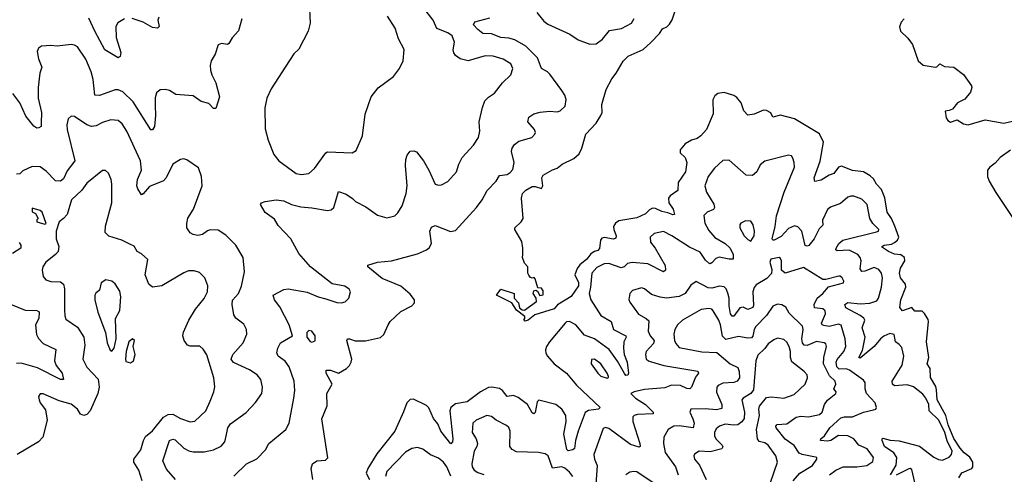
# Model space of a CAD drawing. Extents: x 1892934 to 2008621, y 567149 to 683290.
# Tile 213 of 256: x 1968255 to 1974557, y 640398 to 643308. Entities that reach past the tile are written whole.
import ezdxf

# ---------------------------------------------------------------- set-up
doc = ezdxf.new("R2010")
doc.units = 0

msp = doc.modelspace()

# ---------------------------------------------------------------- linework, layer by layer
at = {"layer": '0CON20XD'}
for points in [[(1970107.6, 643422.4), (1970113.9, 643286.1), (1970100.6, 643235), (1970041.1, 643118.9), (1970010.5, 643089.5), (1969959, 643011), (1969864.2, 642865), (1969836.8, 642805), (1969824.2, 642744.2), (1969825, 642610), (1969845, 642537.5), (1969881.4, 642445), (1969914, 642404), (1970025, 642324.4), (1970056.4, 642316.4)], [(1969625.7, 640385), (1969706.2, 640463.8), (1969772.9, 640497.1), (1969828, 640555), (1969849.2, 640595), (1969959.2, 640685), (1969980, 640725), (1970010, 640885), (1970016.9, 640935), (1970010.8, 640995), (1969979.4, 641085), (1969955, 641121.4), (1969910, 641155), (1969900.6, 641175), (1969906.7, 641205), (1969925, 641240), (1970000, 641285), (1969978.8, 641355), (1969920, 641470), (1969885, 641514), (1969877.5, 641545), (1969945, 641580.8), (1969974.2, 641585.8), (1970095, 641564.4), (1970165, 641533.8), (1970215, 641521.8), (1970285, 641498.1), (1970314.1, 641495.9), (1970337.3, 641502.7), (1970362.5, 641525), (1970372.5, 641565), (1970363, 641583), (1970335, 641601.2), (1970255, 641618), (1970116.8, 641726.8), (1970042.1, 641812.1), (1969989.4, 641905), (1969909.8, 641989.8), (1969885, 642031.4), (1969825, 642074.2), (1969796.7, 642125), (1969802.5, 642135), (1969825.8, 642144.2), (1969895.7, 642154.3), (1969945, 642147.8), (1969995, 642125.6), (1970055, 642110), (1970125, 642104.3), (1970225, 642085.8), (1970249.4, 642090.6), (1970266.2, 642105), (1970295, 642208), (1970345, 642190.9), (1970385, 642163.5), (1970405, 642143.8), (1970471.1, 642111.1), (1970545, 642056.2), (1970605, 642040), (1970656.8, 642053.2), (1970675, 642071.2), (1970703.1, 642116.9), (1970728.5, 642195), (1970735.4, 642245), (1970723.9, 642373.9), (1970726.1, 642413.9), (1970735, 642440.8), (1970755, 642465.6), (1970777.6, 642467.6), (1970795, 642462), (1970838.9, 642405), (1970874.4, 642345), (1970915, 642256.2), (1970935, 642248.8), (1970955, 642252), (1970995, 642272.5), (1971051.2, 642335), (1971066.1, 642383.9), (1971086.7, 642425), (1971158.8, 642505), (1971191.2, 642555), (1971200, 642595), (1971196, 642655), (1971216.5, 642745), (1971232.2, 642787.8), (1971255, 642812.5), (1971293.2, 642836.8), (1971345, 642904), (1971398.6, 642955), (1971412.2, 642995), (1971398.9, 643025), (1971349.2, 643055), (1971284.6, 643075.4), (1971235, 643076.2), (1971125.3, 643044.7), (1971075, 643056.8), (1971045, 643078.8), (1971033.3, 643095), (1971029.6, 643115), (1971038.2, 643165), (1971022.2, 643205), (1970995, 643224.5), (1970925, 643251.9), (1970901.8, 643305), (1970841.5, 643381.5)], [(1974266.2, 640375), (1974285, 640406.2), (1974349.1, 640435), (1974355.3, 640445), (1974354.8, 640475), (1974337.1, 640507.1), (1974300.7, 640535), (1974275, 640564.2), (1974235, 640628), (1974196.9, 640715), (1974182.2, 640775), (1974126.8, 640875), (1974122.2, 640937.8), (1974118.9, 640958.9), (1974085, 641018.1), (1974083.5, 641075), (1974063.2, 641105), (1974073.4, 641145), (1974059.8, 641245), (1974072.2, 641375), (1974068.8, 641388.8), (1974047.2, 641427.3), (1974032, 641442), (1973985, 641442.5), (1973965, 641466.7), (1973905, 641443.3), (1973888.5, 641465), (1973895.5, 641515), (1973926.1, 641595), (1973923.9, 641615), (1973892.3, 641655), (1973886.7, 641685), (1973891.9, 641718.1), (1973920, 641765), (1973917.8, 641785), (1973895, 641802.2), (1973855, 641807.7), (1973815, 641824.1), (1973772, 641855), (1973788.8, 641865), (1973835, 641871.9), (1973855, 641881.4), (1973873.2, 641896.8), (1973881, 641915), (1973857.3, 641987.3), (1973834.7, 642035), (1973806.8, 642075), (1973792.7, 642167.3), (1973770.2, 642220.2), (1973738.6, 642255), (1973719.8, 642289.8), (1973698.7, 642308.7), (1973655, 642334.6), (1973585, 642342.6), (1973515, 642370.9), (1973495.5, 642364.5), (1973466, 642324), (1973435, 642313.8), (1973385, 642281.4), (1973345, 642273.3), (1973340.8, 642295), (1973377.6, 642402.4), (1973398.9, 642525), (1973375, 642576.7), (1973215, 642674.4), (1973125, 642696.2), (1973075, 642684.4), (1973062.2, 642712.2), (1973035, 642727.5), (1973015, 642729.2), (1972955, 642702.5), (1972915, 642698), (1972890, 642725), (1972872.5, 642775), (1972845, 642810), (1972825, 642823.3), (1972765, 642842), (1972724.3, 642835.7), (1972705, 642820), (1972691.2, 642795), (1972692.5, 642705), (1972650, 642605), (1972614.5, 642565.5), (1972591.4, 642548.6), (1972555, 642537.1), (1972515, 642512.5), (1972481.4, 642475), (1972482.9, 642455), (1972514.7, 642425), (1972525.2, 642395), (1972517.4, 642335), (1972468.8, 642265), (1972467.1, 642215), (1972418.8, 642181.2), (1972408.2, 642165), (1972409.2, 642135), (1972437.9, 642095), (1972445, 642060), (1972435, 642058), (1972402.5, 642072.5), (1972365, 642079.3), (1972325, 642098.8), (1972305, 642100.9), (1972285, 642091.6), (1972259.7, 642065), (1972205, 642039.8), (1972090.4, 642019.6), (1972067.8, 642005), (1972055.6, 641985), (1972056.9, 641965), (1972072.5, 641925), (1972070.8, 641909.2), (1972055, 641903.1), (1971995, 641914.1), (1971979.9, 641910.1), (1971972.3, 641897.7), (1971965, 641842.7), (1971955, 641830.9), (1971933.6, 641823.6), (1971909.9, 641810.1), (1971885, 641774.8), (1971840.4, 641739.6), (1971822.7, 641715), (1971808.9, 641675), (1971831.6, 641625), (1971831.8, 641605), (1971785, 641537.1), (1971698.1, 641481.9), (1971675, 641458), (1971552.3, 641417.7), (1971510, 641385), (1971487.5, 641377.5), (1971481.2, 641385), (1971488.8, 641395), (1971488.8, 641408.8), (1971435, 641448), (1971404.6, 641494.6), (1971306.2, 641545), (1971335, 641582.9), (1971420, 641555), (1971420, 641525), (1971448.6, 641495), (1971453.3, 641463.3), (1971470.5, 641450.5), (1971485, 641448.1), (1971563.8, 641505), (1971561.2, 641525), (1971541.2, 641555), (1971545, 641572.5), (1971557.5, 641577.5), (1971569.3, 641569.3), (1971585, 641542.5), (1971605, 641547.5), (1971605, 641572.5), (1971595, 641590), (1971571.7, 641591.7), (1971555, 641650), (1971547, 641657), (1971535, 641652.5), (1971525, 641657.5), (1971513, 641673), (1971507.5, 641685), (1971507, 641727), (1971485, 641750), (1971474, 641785), (1971474.3, 641805.7), (1971476, 641845), (1971468.8, 641888.8), (1971423.3, 641965), (1971423.9, 641976.1), (1971465, 642013.8), (1971478.1, 642035), (1971465.8, 642165), (1971474.2, 642195), (1971495, 642215.8), (1971535, 642240), (1971555, 642241.2), (1971595, 642227.5), (1971603.3, 642245), (1971596.7, 642295), (1971606.1, 642313.9), (1971665, 642347.5), (1971695, 642356.7), (1971727.7, 642382.3), (1971800.9, 642419.1), (1971835, 642450), (1971853.3, 642485), (1971877.5, 642575), (1971945.3, 642644.7), (1971975.5, 642695), (1971982.2, 642715), (1971982, 642765), (1972009, 642861), (1972045, 642930), (1972072.2, 642965), (1972116.9, 643043.1), (1972149.2, 643075), (1972245, 643117.9), (1972295, 643162.2), (1972350.8, 643219.2), (1972369.5, 643250.5), (1972396.5, 643263.5), (1972415, 643280.5), (1972432.1, 643307.9), (1972456.3, 643385)], [(1971565, 643354.4), (1971609.3, 643299.3), (1971635, 643280), (1971775.4, 643215.4), (1971829.2, 643179.2), (1971905, 643151.9), (1971945, 643153.8), (1971985, 643184), (1972030.6, 643239.4), (1972107.3, 643252.7), (1972170, 643285), (1972188.8, 643315)], [(1969675.9, 643314.1), (1969655, 643236.2), (1969615, 643191.2), (1969592.5, 643155), (1969585, 643150), (1969546.4, 643156.4), (1969525, 643147.5), (1969505, 643087.5), (1969481.2, 643045), (1969474, 643015), (1969476.2, 642985), (1969484.4, 642954.4), (1969510.8, 642905), (1969534.2, 642815), (1969510, 642740), (1969495, 642738.8), (1969465, 642770.8), (1969415.5, 642785.5), (1969365, 642820), (1969255, 642830), (1969213.9, 642853.9), (1969185, 642861.2), (1969155, 642858.8), (1969130.3, 642839.7), (1969121.8, 642808.2), (1969121.3, 642758.7), (1969123.8, 642695), (1969117.7, 642625), (1969105, 642602.5), (1969095, 642603.1), (1968981.7, 642781.7), (1968915, 642846.1), (1968885, 642858.2), (1968865, 642858.2), (1968765, 642823.1), (1968735.5, 642825.5), (1968725.4, 642925), (1968712.9, 642975), (1968677.9, 643055), (1968625, 643134.3), (1968605, 643145.7), (1968585, 643148.5), (1968495, 643138.9), (1968455, 643142.9), (1968395, 643138), (1968374.4, 643125.6), (1968366, 643105), (1968375, 643057.5), (1968397.1, 643005), (1968383.8, 642965), (1968372.5, 642875), (1968372.7, 642805), (1968394.6, 642715), (1968392.9, 642647.1), (1968393.3, 642625), (1968377.5, 642615), (1968364.3, 642614.3), (1968345, 642626), (1968295, 642690.8), (1968256, 642775), (1968211.6, 642835)], [(1968925, 643312.9), (1968882.8, 643287.2), (1968869.4, 643265), (1968873.2, 643195), (1968901.8, 643098.2), (1968898, 643072), (1968885, 643064), (1968800.5, 643115), (1968734.7, 643235), (1968698.3, 643318.3)], [(1969145.6, 643325), (1969139.2, 643305), (1969148, 643265), (1969136.2, 643253.8), (1969105, 643258), (1969045, 643292.9), (1968975, 643316.6)], [(1970056.4, 642316.4), (1970105, 642322.7), (1970142.5, 642355), (1970214.3, 642455), (1970225, 642461.9), (1970383.6, 642456.4), (1970409.5, 642470.5), (1970450, 642565), (1970465.8, 642704.2), (1970505.4, 642814.6), (1970549.1, 642870.9), (1970646.7, 642945), (1970686.7, 642995), (1970710, 643045), (1970716.4, 643116.4), (1970680, 643185), (1970658.8, 643255), (1970610, 643330)], [(1970131.1, 640365), (1970121.3, 640435), (1970130, 640465), (1970156.7, 640483.3), (1970212.6, 640487.4), (1970227.1, 640502.9), (1970187.9, 640752.1), (1970222.8, 640837.2), (1970220.4, 640915), (1970255.6, 640975), (1970216.4, 641045), (1970215.7, 641064.3), (1970245, 641065.4), (1970295, 641044.7), (1970346.7, 641075), (1970365.6, 641095), (1970377.5, 641115), (1970380.5, 641135), (1970348.8, 641255), (1970352.5, 641265), (1970365, 641266), (1970402.3, 641252.3), (1970468.5, 641251.5), (1970565, 641274.2), (1970585, 641292.5), (1970614, 641355), (1970626.2, 641375), (1970695, 641440), (1970765, 641476.7), (1970781.2, 641495), (1970781.2, 641515), (1970755, 641551.2), (1970695, 641602), (1970575, 641650.9), (1970483.3, 641725), (1970483.6, 641736.4), (1970545, 641755.7), (1970635, 641764.4), (1970800.3, 641809.7), (1970858.8, 641835), (1970875, 641848), (1970890, 641875), (1970879.2, 641955), (1970890.3, 641979.7), (1970915, 641990), (1971013.2, 641953.2), (1971045, 641958.6), (1971178.5, 642105), (1971215, 642154.3), (1971247.3, 642215), (1971305.5, 642275), (1971325, 642311.4), (1971375, 642317.1), (1971395, 642329.2), (1971410.7, 642349.3), (1971418.8, 642395), (1971402.4, 642465), (1971406.5, 642485), (1971421, 642509), (1971449.2, 642530.8), (1971532, 642555), (1971552.9, 642575), (1971556.8, 642586.8), (1971550.8, 642605), (1971507.5, 642655), (1971514, 642685), (1971546.2, 642705), (1971585.5, 642715.5), (1971645, 642721.8), (1971695, 642718.5), (1971715, 642724.4), (1971746, 642755), (1971751.7, 642798.3), (1971744.3, 642824.3), (1971725.7, 642855), (1971648.8, 642958.8), (1971632.2, 642975), (1971595.2, 642995.2), (1971569.3, 643065), (1971495, 643139.6), (1971425, 643180), (1971385, 643190.3), (1971333.7, 643193.7), (1971275, 643216.7), (1971220.2, 643220.2), (1971186.9, 643245), (1971159.4, 643275), (1971167.5, 643295), (1971265, 643320.4)], [(1973916.4, 643313.6), (1973897.7, 643292.3), (1973887, 643263), (1973893.3, 643235), (1973940.3, 643190.3), (1973970.2, 643150.2), (1974004.8, 643044.8), (1974037.3, 643017.3)], [(1974037.3, 643017.3), (1974115, 643003.3), (1974125, 643005.7), (1974145, 643025.6), (1974175, 643009.4), (1974235, 643003.8), (1974295, 642956.7), (1974346.7, 642885), (1974350, 642875), (1974340, 642845), (1974305, 642800), (1974256.7, 642775), (1974225, 642736.2), (1974205, 642726.2), (1974177.5, 642722.5), (1974185, 642680), (1974195, 642663.8), (1974212.7, 642652.7), (1974255, 642667.1), (1974295, 642641.5), (1974325, 642634.4), (1974435, 642668), (1974555, 642646), (1974665, 642671.4)], [(1969577.9, 640652.1), (1969586.9, 640695), (1969605, 640720), (1969705, 640794.3), (1969765, 640857.5), (1969804.4, 640915), (1969808.5, 640955), (1969797.9, 641005), (1969774.5, 641035), (1969725, 641067.5), (1969623, 641113), (1969607.5, 641135), (1969618.1, 641165), (1969685, 641240), (1969708.9, 641295), (1969705.5, 641325.5), (1969688.9, 641358.9), (1969638.3, 641398.3), (1969625, 641419.5), (1969614.4, 641485.6), (1969617.7, 641512.3), (1969655.5, 641555), (1969675, 641603.3), (1969693.8, 641695), (1969684.3, 641785), (1969639.2, 641865), (1969575, 641929.2), (1969525, 641960), (1969475, 641962.9), (1969456.2, 641956.2), (1969425, 641933.1), (1969395, 641927.1), (1969365, 641932.9), (1969345, 641944), (1969324.4, 641975), (1969323.8, 642003.8), (1969332, 642038), (1969367.1, 642095), (1969422.5, 642245), (1969418, 642305), (1969399.4, 642359.4), (1969325, 642412), (1969305, 642418), (1969285, 642413.8), (1969235.7, 642384.3), (1969191.8, 642295), (1969175, 642275.6), (1969085, 642241.2), (1969045, 642192.5), (1969035, 642188), (1969010, 642225), (1969004.6, 642245), (1969009.2, 642285), (1969033.6, 642345), (1969027.1, 642405), (1968940, 642595), (1968911.7, 642641.7), (1968885, 642662.2), (1968837.6, 642667.6), (1968785, 642649.1), (1968745, 642628.8), (1968715, 642624.6), (1968684.3, 642635), (1968605, 642689.2), (1968585, 642691.2), (1968565.7, 642674.3), (1968555.6, 642635), (1968558.9, 642605), (1968607.1, 642405), (1968558.8, 642341.2), (1968535, 642289.2), (1968515, 642273.5), (1968485, 642275.6), (1968425, 642339.2), (1968385, 642367.1), (1968335, 642367.5), (1968275, 642340), (1968255, 642320.6), (1968235, 642320)], [(1974596.9, 642473.1), (1974530.8, 642425), (1974499.5, 642390.5), (1974464.3, 642365), (1974449.4, 642345), (1974450.4, 642305), (1974461.2, 642275), (1974502.9, 642202.9), (1974614, 642035)], [(1973828.8, 640395), (1973864.2, 640455.8), (1973870, 640505), (1973850.9, 640535), (1973789.7, 640575), (1973775.8, 640614.2), (1973774.4, 640625.6), (1973780.3, 640629.7), (1973826, 640616), (1973885, 640611.2), (1974015, 640578.3), (1974105, 640508.4), (1974135, 640493.4), (1974160.8, 640489.1), (1974205, 640507.5), (1974219.7, 640525), (1974222.8, 640545), (1974192.4, 640612.4), (1974176.7, 640665), (1974138.3, 640745), (1974076.6, 640805), (1974074.1, 640845), (1974055, 640885.5), (1974035, 640910.4), (1973975, 640957.9), (1973935, 640969.6), (1973855, 640963.3), (1973840.8, 640975), (1973839.4, 640995), (1973902.6, 641097.4), (1973914.6, 641155), (1973900.2, 641210.2), (1973885, 641229.2), (1973860.8, 641245), (1973852.5, 641292.5), (1973825, 641298.4), (1973785, 641282.1), (1973764.4, 641265.6), (1973723.7, 641215), (1973635, 641141.9), (1973626.7, 641145), (1973648.7, 641191.3), (1973666.8, 641275), (1973647.8, 641335), (1973664.6, 641385), (1973657.5, 641397.5), (1973633.9, 641413.9), (1973543.3, 641463.3), (1973535.7, 641485), (1973555, 641496.7), (1973635, 641488.3), (1973696.7, 641493.3), (1973741.1, 641508.9), (1973752.5, 641525), (1973771.5, 641595), (1973776.8, 641655), (1973770, 641685), (1973755, 641708.1), (1973725, 641721.8), (1973665, 641697.5), (1973645, 641696.4), (1973634, 641714), (1973640.9, 641765), (1973634.8, 641785), (1973619.3, 641805), (1973565, 641832.6), (1973487.5, 641827.5), (1973479.4, 641835), (1973480.4, 641845), (1973497.3, 641875), (1973523.4, 641896.6), (1973739.8, 641950.2), (1973750.8, 641955), (1973752.9, 641965), (1973715, 642002.5), (1973695.6, 642035.6), (1973678.5, 642125), (1973645, 642159.4), (1973595, 642178.9), (1973575, 642179.4), (1973555, 642172.2), (1973507.6, 642132.4), (1973445, 642108.1), (1973426.2, 642093.8), (1973393.8, 642025), (1973396.3, 641993.7), (1973371.4, 641968.6), (1973340.8, 641905), (1973305, 641862.2), (1973295, 641857.8), (1973282.9, 641862.9), (1973260.9, 641955), (1973235, 641981.5), (1973215, 641989.1), (1973175, 641971.5), (1973129.8, 641920.2), (1973085, 641896.7), (1973075, 641896.9), (1973070.9, 641905), (1973091.2, 641985), (1973098.3, 642051.7), (1973148.2, 642205), (1973213.1, 642365), (1973212, 642395), (1973202.7, 642422.7), (1973195, 642436.7), (1973175, 642441.2), (1973025, 642403.1), (1972995, 642378), (1972972.5, 642335), (1972945, 642310), (1972905, 642312.5), (1972869.2, 642345), (1972795, 642409.2), (1972755, 642405.7), (1972703.1, 642356.9), (1972662.5, 642305), (1972640, 642245), (1972651.1, 642205), (1972697.1, 642127.1), (1972701.8, 642105), (1972695, 642093.3), (1972655, 642076.7), (1972634.6, 642055.4), (1972639.6, 642005), (1972665, 641959.1), (1972704.2, 641914.2), (1972770, 641875), (1972803.3, 641845), (1972821.9, 641805), (1972822.5, 641775), (1972795.5, 641774.5), (1972732.2, 641787.8), (1972710.7, 641779.3), (1972685, 641751.1), (1972675, 641745.6), (1972665, 641748.9), (1972645, 641768.2), (1972610.1, 641820.1), (1972542.6, 641852.6), (1972430, 641925), (1972375, 641951.5), (1972315, 641938.5), (1972289.4, 641915), (1972291.5, 641885), (1972322.3, 641845), (1972386.2, 641735), (1972389.2, 641705), (1972375.5, 641694.5), (1972275, 641744.2), (1972175.3, 641754.7), (1972145, 641747.1), (1972124.2, 641725), (1972105, 641719.2), (1972025, 641747.5), (1971995, 641745.6), (1971948.6, 641721.4), (1971917.5, 641685), (1971908.8, 641595), (1971899.1, 641555), (1971911.2, 641515), (1971975, 641414.5), (1972040, 641375), (1972055.3, 641325.3), (1972135.6, 641285), (1972136.9, 641275), (1972121.3, 641245), (1972118.8, 641205), (1972124.7, 641165), (1972142.4, 641115), (1972150.6, 641045), (1972147.2, 641032.8), (1972135, 641031.1), (1972125, 641042.9), (1972081.8, 641121.8), (1972027.8, 641197.8), (1971933.2, 641265), (1971869.4, 641289.4), (1971815, 641355.7), (1971775, 641375.6), (1971755, 641373.1), (1971745.2, 641364.8), (1971645, 641246.5), (1971625.7, 641215), (1971621.4, 641195), (1971623, 641173), (1971633.2, 641153.2), (1971675.3, 641105.3), (1971754.4, 641045), (1971818.9, 640968.9), (1971970, 640825), (1971960, 640815), (1971895, 640806.2), (1971875, 640792.5), (1971830.4, 640675), (1971812.9, 640615), (1971806.3, 640563.7), (1971795, 640553.8), (1971765, 640547.5), (1971756.7, 640556.7), (1971737.1, 640655), (1971752.5, 640735), (1971751.2, 640775), (1971725.1, 640815.1), (1971685.7, 640845.7), (1971577.1, 640872.9), (1971567.6, 640862.4), (1971555, 640793.3), (1971545, 640784.2), (1971535, 640790.8), (1971504.3, 640844.3), (1971445, 640889.6), (1971415, 640901.5), (1971375, 640896.9), (1971344.2, 640934.2), (1971325, 640946.2), (1971276.7, 640956.7), (1971255, 640952.9), (1971203.4, 640926.6), (1971119.1, 640860.9), (1971045, 640848.2), (1971014, 640825), (1971007.8, 640805), (1971027.9, 640625), (1971025, 640606.7), (1971015, 640593.3), (1970949.5, 640675), (1970931, 640721), (1970903.5, 640755), (1970873.4, 640823.4), (1970857.9, 640837.9), (1970775, 640877.9), (1970755, 640877.2), (1970732.7, 640855), (1970711.3, 640798.7), (1970656.1, 640673.9), (1970541.1, 640528.9), (1970483.5, 640435), (1970473.1, 640405), (1970494.5, 640365)], [(1969039.1, 640355), (1969017.1, 640425), (1968986.2, 640475), (1968985.4, 640494.6), (1969029.6, 640555), (1969046.2, 640615), (1969060.6, 640639.4), (1969105, 640676.4), (1969175, 640762.7), (1969205, 640780.8), (1969235, 640781.8), (1969285, 640755.5), (1969345, 640734.2), (1969375, 640738), (1969445.7, 640805), (1969473.1, 640865), (1969497.5, 640925), (1969502.9, 640957.1), (1969496.9, 641015), (1969452.6, 641162.6), (1969429.5, 641199.5), (1969407.1, 641217.1), (1969345, 641217.5), (1969329.2, 641225), (1969306.7, 641255), (1969299.2, 641285), (1969302.4, 641307.6), (1969338.1, 641385), (1969380, 641455), (1969435, 641524.3), (1969456.5, 641565), (1969458.1, 641605), (1969440.8, 641655), (1969405, 641690), (1969371.2, 641701.2), (1969335, 641699.5), (1969305, 641688.5), (1969165, 641604.4), (1969105, 641596), (1969081.2, 641615), (1969057.1, 641675), (1969074, 641774), (1969035, 641808.8), (1969006.2, 641825), (1968987.3, 641857.3), (1968960.6, 641870.6), (1968907.6, 641897.6), (1968825, 641921.4), (1968802.5, 641945), (1968804.5, 641985.5), (1968845.4, 642135), (1968845.6, 642255), (1968840.8, 642285), (1968823.3, 642325), (1968805, 642342.5), (1968785, 642343.3), (1968685, 642261.1), (1968652.3, 642217.7), (1968586.7, 642155), (1968558, 642062), (1968535, 642034.4), (1968507.1, 642015), (1968488.6, 641955), (1968488.2, 641905), (1968505.5, 641855.5), (1968500, 641825), (1968484.7, 641805.3), (1968422.5, 641755), (1968402.5, 641725), (1968398, 641705), (1968404.2, 641665), (1968422.4, 641642.4), (1968455, 641631.5), (1968515, 641630.5), (1968534.6, 641614.6), (1968541.1, 641585), (1968541.1, 641451.1), (1968543.1, 641413.1), (1968550.8, 641390.8), (1968625, 641338.9), (1968665.2, 641275.2), (1968672.5, 641225), (1968660, 641135), (1968684.7, 641084.7), (1968756.6, 641006.6), (1968762.7, 640955), (1968754.6, 640915), (1968705, 640803.1), (1968685, 640780.6), (1968665, 640774.3), (1968643.4, 640783.4), (1968624.3, 640815), (1968585, 640847.3), (1968508.2, 640868.2), (1968405, 640913.8), (1968385, 640912.5), (1968376.2, 640895), (1968380, 640875), (1968386, 640855), (1968419.7, 640809.7), (1968431.4, 640745), (1968403.3, 640635), (1968375.8, 640605), (1968238.9, 640525)], [(1968415, 642000), (1968425, 642002.5), (1968398.8, 642075), (1968385, 642086), (1968335, 642102.5), (1968335, 642077.5), (1968356.4, 642066.4), (1968372.5, 642035), (1968364.1, 642025.9), (1968364.3, 642014.3), (1968415, 642000)], [(1972935, 641891.2), (1972955.6, 641925), (1972958.1, 641955), (1972950, 641995), (1972935, 642017.5), (1972900.3, 642019.7), (1972871.2, 642005), (1972864.2, 641995), (1972864.3, 641975), (1972891.9, 641925), (1972915, 641900.8), (1972935, 641891.2)], [(1968250.9, 641880.9), (1968261.8, 641865), (1968263.1, 641845), (1968209.2, 641810.8)], [(1973438.8, 640395), (1973478.1, 640425), (1973525, 640445.3), (1973613.4, 640446.6), (1973678, 640455), (1973715, 640480), (1973720.4, 640505), (1973680, 640560), (1973625.2, 640585.2), (1973594.6, 640625), (1973555.6, 640645), (1973495, 640646.6), (1973446.5, 640615), (1973425, 640609.4), (1973381.2, 640615), (1973382, 640625), (1973406.4, 640643.6), (1973440, 640695), (1973511.5, 640758.5), (1973535, 640765.3), (1973585, 640766.7), (1973655, 640795.4), (1973720.5, 640809.5), (1973734.3, 640815.7), (1973739.2, 640825), (1973730.6, 640855), (1973675.3, 640915.3), (1973666.4, 640945), (1973665.5, 640985.5), (1973655, 641001.2), (1973565.5, 641065.5), (1973545, 641072), (1973500.8, 641070.8), (1973485.7, 641085), (1973481.6, 641115), (1973486.4, 641133.6), (1973530.7, 641185), (1973542.8, 641215), (1973538.9, 641265), (1973512.4, 641352.4), (1973495, 641358.8), (1973435, 641344.8), (1973401, 641351), (1973390.8, 641355), (1973386.9, 641365), (1973411.9, 641425), (1973410.8, 641445), (1973395, 641456.5), (1973342.7, 641462.7), (1973339.7, 641485), (1973360, 641525), (1973396, 641555), (1973432.3, 641597.7), (1973527, 641623), (1973529.2, 641635), (1973520, 641655), (1973506.9, 641666.9), (1973497.1, 641667.1), (1973415, 641645.6), (1973395, 641645.6), (1973271.4, 641721.4), (1973155, 641685.8), (1973132, 641705), (1973130, 641765), (1973125, 641778.8), (1973115, 641785.6), (1973062.5, 641775), (1973056.7, 641755), (1973070, 641710), (1973067, 641683), (1973038, 641652), (1972969.4, 641610.6), (1972955.8, 641594.2), (1972948.4, 641565), (1972952.2, 641477.8), (1972946.4, 641465), (1972915, 641453.1), (1972885, 641467.2), (1972865, 641463.3), (1972825, 641410), (1972815, 641411.1), (1972804.2, 641425), (1972795.7, 641475.7), (1972795.3, 641525), (1972787.8, 641557.8), (1972777.1, 641585), (1972765, 641598.1), (1972735, 641601.8), (1972685, 641590.2), (1972661.2, 641591.2), (1972585, 641631.4), (1972550.5, 641609.5), (1972514.5, 641555), (1972475, 641535.4), (1972395, 641525.4), (1972355, 641531.8), (1972299.8, 641549.8), (1972255, 641584.3), (1972235, 641592.5), (1972176.7, 641575), (1972159.2, 641555), (1972154.1, 641515.9), (1972160.3, 641500.3), (1972215, 641422.9), (1972265, 641396.2), (1972281.2, 641381.2), (1972278, 641315), (1972291.3, 641285), (1972316.2, 641255), (1972312.3, 641235), (1972264.5, 641185), (1972259.6, 641165), (1972265.6, 641135), (1972283, 641123), (1972378, 641095), (1972595, 641058.6), (1972600, 641045), (1972580.6, 641019.4)], [(1968845, 641186), (1968858.5, 641205), (1968872.5, 641265), (1968867.3, 641395), (1968895, 641445.7), (1968902.3, 641535), (1968895, 641570), (1968865, 641618), (1968845, 641634), (1968806.4, 641643.6), (1968775.8, 641624.2), (1968765, 641577.5), (1968741.9, 641558.1), (1968736, 641545), (1968735.8, 641515), (1968755.6, 641435), (1968804.5, 641305), (1968815, 641240), (1968832.9, 641192.9), (1968845, 641186)], [(1968195, 641487.8), (1968289.6, 641449.6), (1968365.5, 641445.5), (1968378.8, 641438.8), (1968378.2, 641395), (1968356.2, 641355), (1968363, 641293), (1968375, 641267.8), (1968405, 641236.2), (1968486.2, 641196.2), (1968476.7, 641125), (1968488.5, 641095), (1968526.4, 641045), (1968536, 641005), (1968515, 641005.6), (1968369.1, 641079.1), (1968265, 641108.7), (1968235, 641107.3)], [(1972753, 641283), (1972740.5, 641355), (1972729.5, 641385), (1972694, 641444), (1972684.6, 641454.6), (1972665, 641459.6), (1972617.6, 641452.4), (1972497.5, 641385), (1972464.7, 641355.3), (1972448.9, 641325), (1972442.7, 641295), (1972446.2, 641255), (1972454.7, 641234.7), (1972475, 641210.6), (1972621.4, 641181.4), (1972716.9, 641176.9), (1972802.9, 641105), (1972851.4, 641081.4), (1972860.6, 641055), (1972861.1, 641015), (1972846.2, 640993.8), (1972825, 640986.6), (1972755, 640980.9), (1972725, 640966.5), (1972716.5, 640955), (1972714.7, 640924.7), (1972750, 640845), (1972750, 640820), (1972715, 640810.5), (1972643.2, 640816.8), (1972550, 640815), (1972543.9, 640796.1), (1972563.5, 640753.5), (1972570.9, 640725), (1972565, 640694.4), (1972475, 640708.9), (1972441.2, 640705), (1972406.1, 640683.9), (1972378.5, 640635), (1972374.6, 640595), (1972386.8, 640536.8), (1972452.3, 640445), (1972470.5, 640395)], [(1973205, 640355.4), (1973248.2, 640405), (1973328.9, 640455), (1973358, 640495), (1973356.7, 640505), (1973348.5, 640508.5), (1973263.7, 640523.7), (1973245, 640533.1), (1973211.7, 640581.7), (1973155, 640622.1), (1973097.3, 640695), (1973095.6, 640705), (1973103.9, 640716.1), (1973165, 640720.4), (1973225, 640763.1), (1973255, 640770), (1973303.3, 640766.7), (1973375, 640780), (1973390.4, 640795), (1973407.2, 640845), (1973425, 640872.5), (1973479.2, 640915), (1973480, 640925), (1973466.9, 640945), (1973479.6, 640975), (1973475.4, 640995), (1973437.5, 641027.5), (1973398.8, 641105), (1973400.9, 641145), (1973419.1, 641215), (1973413.7, 641233.7), (1973405, 641240), (1973355, 641247.3), (1973295, 641223.3), (1973275, 641223.5), (1973265, 641239.2), (1973260.2, 641265), (1973270.2, 641325), (1973265, 641346.7), (1973180.4, 641430.4), (1973158.8, 641468.8), (1973132.2, 641482.2), (1973105, 641487.3), (1973075, 641474.3), (1973035.9, 641415), (1972967.7, 641345), (1972955.2, 641324.8), (1972946.9, 641283.1), (1972938.4, 641271.6), (1972915, 641269.5), (1972855, 641280), (1972775, 641261.4), (1972753, 641283)], [(1968965, 641112.5), (1968982.5, 641125), (1968993.3, 641165), (1968982, 641215), (1968988.8, 641255), (1968975.8, 641265.8), (1968953.6, 641245), (1968936.9, 641185), (1968931.4, 641135), (1968935, 641120), (1968965, 641112.5)], [(1970125, 641243.8), (1970145, 641252.5), (1970145.7, 641285), (1970125, 641313.3), (1970105, 641317.5), (1970092.5, 641305), (1970092.5, 641275), (1970115, 641247.5), (1970125, 641243.8)], [(1973060, 640345), (1973104.6, 640475), (1973094.5, 640515), (1973045.3, 640585.3), (1973025, 640599.6), (1972988.7, 640608.7), (1972976.7, 640625), (1972971.7, 640685), (1972990, 640775), (1972985.5, 640815), (1972990.9, 640835), (1973035, 640888.6), (1973065, 640893.3), (1973145, 640885.4), (1973211.7, 640908.3), (1973281.9, 640975), (1973297.8, 641015), (1973294.3, 641035), (1973276.9, 641056.9), (1973197.3, 641117.3), (1973187.9, 641145), (1973187.7, 641185), (1973180.6, 641215), (1973165, 641243.3), (1973145, 641261.1), (1973105, 641268.8), (1973081.9, 641258.1), (1973046.2, 641233.8), (1973025, 641203.8), (1972978.8, 641161.2), (1972966.8, 641125), (1972952.1, 640937.9), (1972935.7, 640915), (1972885, 640886.2), (1972876.5, 640875), (1972894.1, 640795), (1972892.2, 640755), (1972876.5, 640733.5), (1972851.4, 640715), (1972825, 640711.6), (1972770.3, 640719.7), (1972735, 640706.7), (1972712, 640688), (1972702.2, 640665), (1972702.3, 640642.3), (1972712.7, 640622.7), (1972751.5, 640585), (1972755.5, 640574.5), (1972749.5, 640560.5), (1972675, 640541.3), (1972605, 640546.9), (1972575, 640526), (1972570.6, 640515), (1972574.4, 640495), (1972605.8, 640455.8), (1972648.5, 640365)], [(1972015, 641013.8), (1972023, 641017), (1972023.8, 641025), (1972015.6, 641045), (1971975, 641105.8), (1971935, 641134), (1971915, 641132.5), (1971912.5, 641105), (1971954.3, 641045), (1971975, 641025.8), (1972015, 641013.8)], [(1972580.6, 641019.4), (1972554.6, 640955.4), (1972544.5, 640945.5), (1972525, 640948), (1972485, 640966.5), (1972427.4, 640967.4), (1972385, 640951.4), (1972255, 640939.8), (1972187.5, 640925), (1972167.5, 640915), (1972197.1, 640885), (1972259.6, 640845), (1972310, 640795), (1972308.8, 640785), (1972208.7, 640781.3), (1972188.6, 640775), (1972179.5, 640765), (1972180.4, 640735), (1972223.5, 640595), (1972225.7, 640575), (1972219.1, 640570.9), (1972165, 640587.8), (1972025, 640691.5), (1972005, 640697.8), (1971988.8, 640691.2), (1971929.7, 640525), (1971933.4, 640495), (1971950.2, 640455), (1971942.1, 640332.1)], [(1971795, 640382.8), (1971775, 640411.4), (1971745, 640437.4), (1971725, 640445.8), (1971665, 640436.4), (1971636.7, 640515), (1971617.8, 640527.8), (1971575, 640537.5), (1971435, 640542.5), (1971406.2, 640556.2), (1971391.5, 640575), (1971394.4, 640674.4), (1971386.7, 640696.7), (1971370.9, 640710.9), (1971305, 640744.3), (1971275, 640767.1), (1971245, 640774.5), (1971175.7, 640745), (1971154.4, 640725), (1971150, 640665), (1971176.2, 640625), (1971184.6, 640595), (1971181.2, 640575), (1971164.6, 640545), (1971148.7, 640465), (1971151.1, 640445), (1971164.4, 640424.4), (1971188.3, 640408.3), (1971225, 640397.5)], [(1969252.9, 640365), (1969195, 640430.8), (1969170, 640485), (1969213.8, 640615), (1969235, 640623.8), (1969249.1, 640619.1), (1969305.5, 640565), (1969337.6, 640547.6), (1969365, 640541.6), (1969435, 640541.8), (1969495, 640553.8), (1969545, 640576.9), (1969568.1, 640605), (1969577.9, 640652.1)], [(1971014.7, 640385), (1970989, 640445), (1970968.4, 640475), (1970935, 640500.4), (1970885, 640522), (1970835, 640558.9), (1970801.3, 640568.7), (1970765, 640562.7), (1970725, 640538.9), (1970605.3, 640415), (1970596.9, 640383.1)], [(1972315, 640338.1), (1972205, 640414.2), (1972185, 640415.7), (1972159.1, 640410.9), (1972133.8, 640395)], [(1973985.3, 640345.3), (1973965, 640428.8), (1973955, 640435.6), (1973945, 640432.2), (1973865, 640392.9)]]:
    msp.add_lwpolyline(points, dxfattribs=at)

doc.saveas('drawing.dxf')
